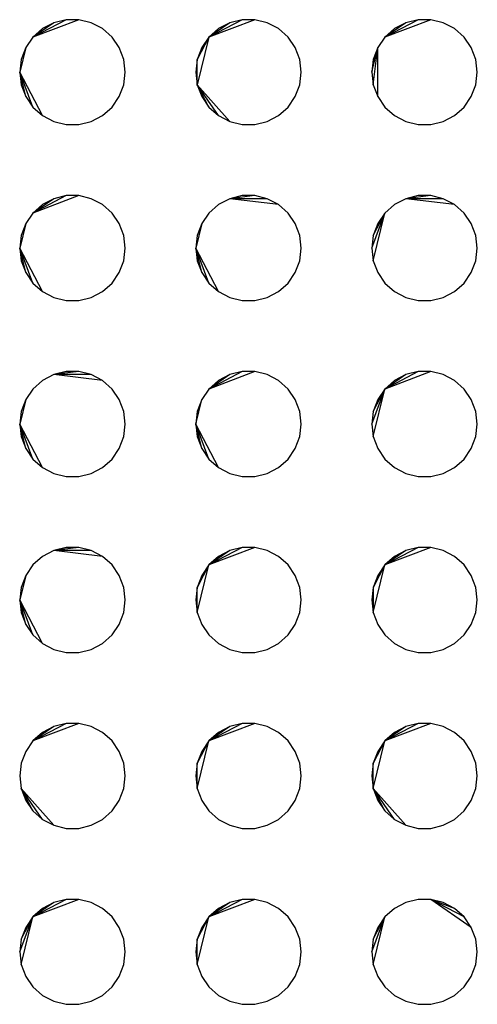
# Model space of a CAD drawing. Extents: x -270 to 272, y -152 to 146.
# Tile 26 of 256: x 64.78 to 67.38, y -51.26 to -45.67. Entities that reach past the tile are written whole.
import ezdxf

# ---------------------------------------------------------------- set-up
doc = ezdxf.new("R2010")
doc.units = 0
doc.layers.get('0').update_dxf_attribs({"linetype": 'CONTINUOUS'})

msp = doc.modelspace()

# ---------------------------------------------------------------- linework, layer by layer
for p, q in [((65.1137, -45.6672), (64.853, -45.7661)), ((65.0414, -45.6672), (64.853, -45.7661)), ((64.9711, -45.6845), (64.853, -45.7661)), ((64.9711, -45.6845), (64.9071, -45.7182)), ((65.0414, -45.6672), (64.9711, -45.6845)), ((65.1137, -45.6672), (65.0414, -45.6672)), ((65.1839, -45.6845), (65.1137, -45.6672)), ((65.2479, -45.7182), (65.1839, -45.6845)), ((66.1137, -45.6672), (65.853, -45.7661)), ((66.0414, -45.6672), (65.853, -45.7661)), ((65.9711, -45.6845), (65.853, -45.7661)), ((65.9711, -45.6845), (65.9071, -45.7182)), ((66.0414, -45.6672), (65.9711, -45.6845)), ((66.1137, -45.6672), (66.0414, -45.6672)), ((66.1839, -45.6845), (66.1137, -45.6672)), ((66.2479, -45.7182), (66.1839, -45.6845)), ((67.1137, -45.6672), (66.853, -45.7661)), ((67.0414, -45.6672), (66.853, -45.7661)), ((66.9711, -45.6845), (66.853, -45.7661)), ((66.9711, -45.6845), (66.9071, -45.7182)), ((67.0414, -45.6672), (66.9711, -45.6845)), ((67.1137, -45.6672), (67.0414, -45.6672)), ((67.1839, -45.6845), (67.1137, -45.6672)), ((67.2479, -45.7182), (67.1839, -45.6845)), ((64.853, -45.7661), (64.8119, -45.8256)), ((64.9071, -45.7182), (64.853, -45.7661)), ((65.3021, -45.7661), (65.2479, -45.7182)), ((65.3431, -45.8256), (65.3021, -45.7661)), ((65.853, -45.7661), (65.7862, -46.0368)), ((65.853, -45.7661), (65.7862, -45.8933)), ((65.853, -45.7661), (65.8119, -45.8256)), ((65.9071, -45.7182), (65.853, -45.7661)), ((66.3021, -45.7661), (66.2479, -45.7182)), ((66.3431, -45.8256), (66.3021, -45.7661)), ((66.853, -45.7661), (66.8119, -45.8256)), ((66.9071, -45.7182), (66.853, -45.7661)), ((67.3021, -45.7661), (67.2479, -45.7182)), ((67.3431, -45.8256), (67.3021, -45.7661)), ((64.8119, -45.8256), (64.7775, -45.9651)), ((64.8119, -45.8256), (64.7862, -45.8933)), ((65.3688, -45.8933), (65.3431, -45.8256)), ((65.8119, -45.8256), (65.7862, -45.8933)), ((66.3688, -45.8933), (66.3431, -45.8256)), ((66.7775, -45.9651), (66.8119, -45.8256)), ((66.8119, -45.8256), (66.7862, -45.8933)), ((66.7862, -46.0368), (66.8119, -45.8256)), ((66.8119, -46.1045), (66.8119, -45.8256)), ((67.3688, -45.8933), (67.3431, -45.8256)), ((64.7862, -45.8933), (64.7775, -45.9651)), ((65.3775, -45.9651), (65.3688, -45.8933)), ((65.7862, -45.8933), (65.7775, -45.9651)), ((65.7862, -46.0368), (65.7862, -45.8933)), ((66.3775, -45.9651), (66.3688, -45.8933)), ((66.7862, -45.8933), (66.7775, -45.9651)), ((67.3775, -45.9651), (67.3688, -45.8933)), ((64.7775, -45.9651), (64.7862, -46.0368)), ((64.9071, -46.2119), (64.7775, -45.9651)), ((64.853, -46.164), (64.7775, -45.9651)), ((64.8119, -46.1045), (64.7775, -45.9651)), ((65.3688, -46.0368), (65.3775, -45.9651)), ((65.7775, -45.9651), (65.7862, -46.0368)), ((66.3688, -46.0368), (66.3775, -45.9651)), ((66.7775, -45.9651), (66.7862, -46.0368)), ((67.3688, -46.0368), (67.3775, -45.9651)), ((64.7862, -46.0368), (64.8119, -46.1045)), ((65.3431, -46.1045), (65.3688, -46.0368)), ((65.7862, -46.0368), (65.8119, -46.1045)), ((65.9711, -46.2456), (65.7862, -46.0368)), ((65.9071, -46.2119), (65.7862, -46.0368)), ((65.853, -46.164), (65.7862, -46.0368)), ((66.3431, -46.1045), (66.3688, -46.0368)), ((66.7862, -46.0368), (66.8119, -46.1045)), ((67.3431, -46.1045), (67.3688, -46.0368)), ((64.8119, -46.1045), (64.853, -46.164)), ((65.3021, -46.164), (65.3431, -46.1045)), ((65.8119, -46.1045), (65.853, -46.164)), ((66.3021, -46.164), (66.3431, -46.1045)), ((66.8119, -46.1045), (66.853, -46.164)), ((67.3021, -46.164), (67.3431, -46.1045)), ((64.853, -46.164), (64.9071, -46.2119)), ((64.9071, -46.2119), (64.9711, -46.2456)), ((65.1839, -46.2456), (65.2479, -46.2119)), ((65.2479, -46.2119), (65.3021, -46.164)), ((65.853, -46.164), (65.9071, -46.2119)), ((65.9071, -46.2119), (65.9711, -46.2456)), ((66.1839, -46.2456), (66.2479, -46.2119)), ((66.2479, -46.2119), (66.3021, -46.164)), ((66.853, -46.164), (66.9071, -46.2119)), ((66.9071, -46.2119), (66.9711, -46.2456)), ((67.1839, -46.2456), (67.2479, -46.2119)), ((67.2479, -46.2119), (67.3021, -46.164)), ((64.9711, -46.2456), (65.0414, -46.2629)), ((65.0414, -46.2629), (65.1137, -46.2629)), ((65.1137, -46.2629), (65.1839, -46.2456)), ((65.9711, -46.2456), (66.0414, -46.2629)), ((66.0414, -46.2629), (66.1137, -46.2629)), ((66.1137, -46.2629), (66.1839, -46.2456)), ((66.9711, -46.2456), (67.0414, -46.2629)), ((67.0414, -46.2629), (67.1137, -46.2629)), ((67.1137, -46.2629), (67.1839, -46.2456)), ((65.1137, -46.6672), (64.853, -46.7661)), ((65.0414, -46.6672), (64.853, -46.7661)), ((65.0414, -46.6672), (64.9711, -46.6845)), ((65.1137, -46.6672), (65.0414, -46.6672)), ((65.1839, -46.6845), (65.1137, -46.6672)), ((66.0414, -46.6672), (65.9711, -46.6845)), ((66.1137, -46.6672), (65.9711, -46.6845)), ((66.1137, -46.6672), (66.0414, -46.6672)), ((66.1839, -46.6845), (66.1137, -46.6672)), ((67.0414, -46.6672), (66.9711, -46.6845)), ((67.1137, -46.6672), (66.9711, -46.6845)), ((67.1137, -46.6672), (67.0414, -46.6672)), ((67.1839, -46.6845), (67.1137, -46.6672)), ((64.9711, -46.6845), (64.853, -46.7661)), ((64.9071, -46.7182), (64.853, -46.7661)), ((64.9711, -46.6845), (64.9071, -46.7182)), ((65.2479, -46.7182), (65.1839, -46.6845)), ((65.3021, -46.7661), (65.2479, -46.7182)), ((65.9071, -46.7182), (65.853, -46.7661)), ((65.9711, -46.6845), (65.9071, -46.7182)), ((66.2479, -46.7182), (65.9711, -46.6845)), ((66.1839, -46.6845), (65.9711, -46.6845)), ((66.2479, -46.7182), (66.1839, -46.6845)), ((66.3021, -46.7661), (66.2479, -46.7182)), ((66.9071, -46.7182), (66.853, -46.7661)), ((66.9711, -46.6845), (66.9071, -46.7182)), ((67.2479, -46.7182), (66.9711, -46.6845)), ((67.1839, -46.6845), (66.9711, -46.6845)), ((67.2479, -46.7182), (67.1839, -46.6845)), ((67.3021, -46.7661), (67.2479, -46.7182)), ((64.853, -46.7661), (64.8119, -46.8256)), ((65.3431, -46.8256), (65.3021, -46.7661)), ((65.853, -46.7661), (65.8119, -46.8256)), ((66.3431, -46.8256), (66.3021, -46.7661)), ((66.7775, -46.9651), (66.853, -46.7661)), ((66.7862, -47.0368), (66.853, -46.7661)), ((66.7862, -46.8933), (66.853, -46.7661)), ((66.853, -46.7661), (66.8119, -46.8256)), ((67.3431, -46.8256), (67.3021, -46.7661)), ((64.8119, -46.8256), (64.7775, -46.9651)), ((64.8119, -46.8256), (64.7862, -46.8933)), ((65.3688, -46.8933), (65.3431, -46.8256)), ((65.8119, -46.8256), (65.7775, -46.9651)), ((65.8119, -46.8256), (65.7862, -46.8933)), ((66.3688, -46.8933), (66.3431, -46.8256)), ((66.8119, -46.8256), (66.7862, -46.8933)), ((67.3688, -46.8933), (67.3431, -46.8256)), ((64.7862, -46.8933), (64.7775, -46.9651)), ((65.3775, -46.9651), (65.3688, -46.8933)), ((65.7862, -46.8933), (65.7775, -46.9651)), ((66.3775, -46.9651), (66.3688, -46.8933)), ((66.7862, -46.8933), (66.7775, -46.9651)), ((67.3775, -46.9651), (67.3688, -46.8933)), ((64.7775, -46.9651), (64.7862, -47.0368)), ((64.9071, -47.2119), (64.7775, -46.9651)), ((64.853, -47.164), (64.7775, -46.9651)), ((64.8119, -47.1045), (64.7775, -46.9651)), ((65.3688, -47.0368), (65.3775, -46.9651)), ((65.7775, -46.9651), (65.7862, -47.0368)), ((65.9071, -47.2119), (65.7775, -46.9651)), ((65.853, -47.164), (65.7775, -46.9651)), ((65.8119, -47.1045), (65.7775, -46.9651)), ((66.3688, -47.0368), (66.3775, -46.9651)), ((66.7775, -46.9651), (66.7862, -47.0368)), ((67.3688, -47.0368), (67.3775, -46.9651)), ((64.7862, -47.0368), (64.8119, -47.1045)), ((65.3431, -47.1045), (65.3688, -47.0368)), ((65.7862, -47.0368), (65.8119, -47.1045)), ((66.3431, -47.1045), (66.3688, -47.0368)), ((66.7862, -47.0368), (66.8119, -47.1045)), ((67.3431, -47.1045), (67.3688, -47.0368)), ((64.8119, -47.1045), (64.853, -47.164)), ((65.3021, -47.164), (65.3431, -47.1045)), ((65.8119, -47.1045), (65.853, -47.164)), ((66.3021, -47.164), (66.3431, -47.1045)), ((66.8119, -47.1045), (66.853, -47.164)), ((67.3021, -47.164), (67.3431, -47.1045)), ((64.853, -47.164), (64.9071, -47.2119)), ((65.2479, -47.2119), (65.3021, -47.164)), ((65.853, -47.164), (65.9071, -47.2119)), ((66.2479, -47.2119), (66.3021, -47.164)), ((66.853, -47.164), (66.9071, -47.2119)), ((67.2479, -47.2119), (67.3021, -47.164)), ((64.9071, -47.2119), (64.9711, -47.2456)), ((65.1839, -47.2456), (65.2479, -47.2119)), ((65.9071, -47.2119), (65.9711, -47.2456)), ((66.1839, -47.2456), (66.2479, -47.2119)), ((66.9071, -47.2119), (66.9711, -47.2456)), ((67.1839, -47.2456), (67.2479, -47.2119)), ((64.9711, -47.2456), (65.0414, -47.2629)), ((65.0414, -47.2629), (65.1137, -47.2629)), ((65.1137, -47.2629), (65.1839, -47.2456)), ((65.9711, -47.2456), (66.0414, -47.2629)), ((66.0414, -47.2629), (66.1137, -47.2629)), ((66.1137, -47.2629), (66.1839, -47.2456)), ((66.9711, -47.2456), (67.0414, -47.2629)), ((67.0414, -47.2629), (67.1137, -47.2629)), ((67.1137, -47.2629), (67.1839, -47.2456)), ((65.0414, -47.6672), (64.9711, -47.6845)), ((65.1137, -47.6672), (64.9711, -47.6845)), ((65.1137, -47.6672), (65.0414, -47.6672)), ((65.1839, -47.6845), (65.1137, -47.6672)), ((66.1137, -47.6672), (65.853, -47.7661)), ((66.0414, -47.6672), (65.853, -47.7661)), ((66.0414, -47.6672), (65.9711, -47.6845)), ((66.1137, -47.6672), (66.0414, -47.6672)), ((66.1839, -47.6845), (66.1137, -47.6672)), ((67.1137, -47.6672), (66.853, -47.7661)), ((67.0414, -47.6672), (66.853, -47.7661)), ((67.0414, -47.6672), (66.9711, -47.6845)), ((67.1137, -47.6672), (67.0414, -47.6672)), ((67.1839, -47.6845), (67.1137, -47.6672)), ((64.9071, -47.7182), (64.853, -47.7661)), ((64.9711, -47.6845), (64.9071, -47.7182)), ((65.2479, -47.7182), (64.9711, -47.6845)), ((65.1839, -47.6845), (64.9711, -47.6845)), ((65.2479, -47.7182), (65.1839, -47.6845)), ((65.3021, -47.7661), (65.2479, -47.7182)), ((65.9711, -47.6845), (65.853, -47.7661)), ((65.9071, -47.7182), (65.853, -47.7661)), ((65.9711, -47.6845), (65.9071, -47.7182)), ((66.2479, -47.7182), (66.1839, -47.6845)), ((66.3021, -47.7661), (66.2479, -47.7182)), ((66.9711, -47.6845), (66.853, -47.7661)), ((66.9071, -47.7182), (66.853, -47.7661)), ((66.9711, -47.6845), (66.9071, -47.7182)), ((67.2479, -47.7182), (67.1839, -47.6845)), ((67.3021, -47.7661), (67.2479, -47.7182)), ((64.853, -47.7661), (64.8119, -47.8256)), ((65.3431, -47.8256), (65.3021, -47.7661)), ((65.853, -47.7661), (65.8119, -47.8256)), ((66.3431, -47.8256), (66.3021, -47.7661)), ((66.7775, -47.9651), (66.853, -47.7661)), ((66.7862, -48.0368), (66.853, -47.7661)), ((66.7862, -47.8933), (66.853, -47.7661)), ((66.853, -47.7661), (66.8119, -47.8256)), ((67.3431, -47.8256), (67.3021, -47.7661)), ((64.8119, -47.8256), (64.7775, -47.9651)), ((64.8119, -47.8256), (64.7862, -47.8933)), ((65.3688, -47.8933), (65.3431, -47.8256)), ((65.7775, -47.9651), (65.8119, -47.8256)), ((65.8119, -47.8256), (65.7862, -47.8933)), ((66.3688, -47.8933), (66.3431, -47.8256)), ((66.8119, -47.8256), (66.7862, -47.8933)), ((67.3688, -47.8933), (67.3431, -47.8256)), ((64.7862, -47.8933), (64.7775, -47.9651)), ((65.3775, -47.9651), (65.3688, -47.8933)), ((65.7862, -47.8933), (65.7775, -47.9651)), ((66.3775, -47.9651), (66.3688, -47.8933)), ((66.7862, -47.8933), (66.7775, -47.9651)), ((67.3775, -47.9651), (67.3688, -47.8933)), ((64.7775, -47.9651), (64.7862, -48.0368)), ((64.9071, -48.2119), (64.7775, -47.9651)), ((64.853, -48.164), (64.7775, -47.9651)), ((64.8119, -48.1045), (64.7775, -47.9651)), ((65.3688, -48.0368), (65.3775, -47.9651)), ((65.7775, -47.9651), (65.7862, -48.0368)), ((65.9071, -48.2119), (65.7775, -47.9651)), ((65.853, -48.164), (65.7775, -47.9651)), ((65.8119, -48.1045), (65.7775, -47.9651)), ((66.3688, -48.0368), (66.3775, -47.9651)), ((66.7775, -47.9651), (66.7862, -48.0368)), ((67.3688, -48.0368), (67.3775, -47.9651)), ((64.7862, -48.0368), (64.8119, -48.1045)), ((65.3431, -48.1045), (65.3688, -48.0368)), ((65.7862, -48.0368), (65.8119, -48.1045)), ((66.3431, -48.1045), (66.3688, -48.0368)), ((66.7862, -48.0368), (66.8119, -48.1045)), ((67.3431, -48.1045), (67.3688, -48.0368)), ((64.8119, -48.1045), (64.853, -48.164)), ((65.3021, -48.164), (65.3431, -48.1045)), ((65.8119, -48.1045), (65.853, -48.164)), ((66.3021, -48.164), (66.3431, -48.1045)), ((66.8119, -48.1045), (66.853, -48.164)), ((67.3021, -48.164), (67.3431, -48.1045)), ((64.853, -48.164), (64.9071, -48.2119)), ((65.2479, -48.2119), (65.3021, -48.164)), ((65.853, -48.164), (65.9071, -48.2119)), ((66.2479, -48.2119), (66.3021, -48.164)), ((66.853, -48.164), (66.9071, -48.2119)), ((67.2479, -48.2119), (67.3021, -48.164)), ((64.9071, -48.2119), (64.9711, -48.2456)), ((65.1839, -48.2456), (65.2479, -48.2119)), ((65.9071, -48.2119), (65.9711, -48.2456)), ((66.1839, -48.2456), (66.2479, -48.2119)), ((66.9071, -48.2119), (66.9711, -48.2456)), ((67.1839, -48.2456), (67.2479, -48.2119)), ((64.9711, -48.2456), (65.0414, -48.2629)), ((65.0414, -48.2629), (65.1137, -48.2629)), ((65.1137, -48.2629), (65.1839, -48.2456)), ((65.9711, -48.2456), (66.0414, -48.2629)), ((66.0414, -48.2629), (66.1137, -48.2629)), ((66.1137, -48.2629), (66.1839, -48.2456)), ((66.9711, -48.2456), (67.0414, -48.2629)), ((67.0414, -48.2629), (67.1137, -48.2629)), ((67.1137, -48.2629), (67.1839, -48.2456)), ((65.0414, -48.6672), (64.9711, -48.6845)), ((65.1137, -48.6672), (64.9711, -48.6845)), ((65.1137, -48.6672), (65.0414, -48.6672)), ((65.1839, -48.6845), (65.1137, -48.6672)), ((66.1137, -48.6672), (65.853, -48.7661)), ((66.0414, -48.6672), (65.853, -48.7661)), ((66.0414, -48.6672), (65.9711, -48.6845)), ((66.1137, -48.6672), (66.0414, -48.6672)), ((66.1839, -48.6845), (66.1137, -48.6672)), ((67.1137, -48.6672), (66.853, -48.7661)), ((67.0414, -48.6672), (66.853, -48.7661)), ((67.0414, -48.6672), (66.9711, -48.6845)), ((67.1137, -48.6672), (67.0414, -48.6672)), ((67.1839, -48.6845), (67.1137, -48.6672)), ((64.9071, -48.7182), (64.853, -48.7661)), ((64.9711, -48.6845), (64.9071, -48.7182)), ((65.2479, -48.7182), (64.9711, -48.6845)), ((65.1839, -48.6845), (64.9711, -48.6845)), ((65.2479, -48.7182), (65.1839, -48.6845)), ((65.3021, -48.7661), (65.2479, -48.7182)), ((65.9711, -48.6845), (65.853, -48.7661)), ((65.9071, -48.7182), (65.853, -48.7661)), ((65.9711, -48.6845), (65.9071, -48.7182)), ((66.2479, -48.7182), (66.1839, -48.6845)), ((66.3021, -48.7661), (66.2479, -48.7182)), ((66.9711, -48.6845), (66.853, -48.7661)), ((66.9071, -48.7182), (66.853, -48.7661)), ((66.9711, -48.6845), (66.9071, -48.7182)), ((67.2479, -48.7182), (67.1839, -48.6845)), ((67.3021, -48.7661), (67.2479, -48.7182)), ((64.853, -48.7661), (64.8119, -48.8256)), ((65.3431, -48.8256), (65.3021, -48.7661)), ((65.7862, -49.0368), (65.853, -48.7661)), ((65.853, -48.7661), (65.7862, -48.8933)), ((65.853, -48.7661), (65.8119, -48.8256)), ((66.3431, -48.8256), (66.3021, -48.7661)), ((66.7862, -49.0368), (66.853, -48.7661)), ((66.853, -48.7661), (66.7862, -48.8933)), ((66.853, -48.7661), (66.8119, -48.8256)), ((67.3431, -48.8256), (67.3021, -48.7661)), ((64.8119, -48.8256), (64.7775, -48.9651)), ((64.8119, -48.8256), (64.7862, -48.8933)), ((65.3688, -48.8933), (65.3431, -48.8256)), ((65.8119, -48.8256), (65.7862, -48.8933)), ((66.3688, -48.8933), (66.3431, -48.8256)), ((66.8119, -48.8256), (66.7862, -48.8933)), ((67.3688, -48.8933), (67.3431, -48.8256)), ((64.7862, -48.8933), (64.7775, -48.9651)), ((65.3775, -48.9651), (65.3688, -48.8933)), ((65.7862, -48.8933), (65.7775, -48.9651)), ((65.7862, -49.0368), (65.7862, -48.8933)), ((66.3775, -48.9651), (66.3688, -48.8933)), ((66.7862, -48.8933), (66.7775, -48.9651)), ((66.7862, -48.8933), (66.7862, -49.0368)), ((67.3775, -48.9651), (67.3688, -48.8933)), ((64.7775, -48.9651), (64.7862, -49.0368)), ((64.9071, -49.2119), (64.7775, -48.9651)), ((64.853, -49.164), (64.7775, -48.9651)), ((64.8119, -49.1045), (64.7775, -48.9651)), ((65.3688, -49.0368), (65.3775, -48.9651)), ((65.7775, -48.9651), (65.7862, -49.0368)), ((66.3688, -49.0368), (66.3775, -48.9651)), ((66.7775, -48.9651), (66.7862, -49.0368)), ((67.3688, -49.0368), (67.3775, -48.9651)), ((64.7862, -49.0368), (64.8119, -49.1045)), ((65.3431, -49.1045), (65.3688, -49.0368)), ((65.7862, -49.0368), (65.8119, -49.1045)), ((66.3431, -49.1045), (66.3688, -49.0368)), ((66.7862, -49.0368), (66.8119, -49.1045)), ((67.3431, -49.1045), (67.3688, -49.0368)), ((64.8119, -49.1045), (64.853, -49.164)), ((65.3021, -49.164), (65.3431, -49.1045)), ((65.8119, -49.1045), (65.853, -49.164)), ((66.3021, -49.164), (66.3431, -49.1045)), ((66.8119, -49.1045), (66.853, -49.164)), ((67.3021, -49.164), (67.3431, -49.1045)), ((64.853, -49.164), (64.9071, -49.2119)), ((65.2479, -49.2119), (65.3021, -49.164)), ((65.853, -49.164), (65.9071, -49.2119)), ((66.2479, -49.2119), (66.3021, -49.164)), ((66.853, -49.164), (66.9071, -49.2119)), ((67.2479, -49.2119), (67.3021, -49.164)), ((64.9071, -49.2119), (64.9711, -49.2456)), ((65.1839, -49.2456), (65.2479, -49.2119)), ((65.9071, -49.2119), (65.9711, -49.2456)), ((66.1839, -49.2456), (66.2479, -49.2119)), ((66.9071, -49.2119), (66.9711, -49.2456)), ((67.1839, -49.2456), (67.2479, -49.2119)), ((64.9711, -49.2456), (65.0414, -49.2629)), ((65.0414, -49.2629), (65.1137, -49.2629)), ((65.1137, -49.2629), (65.1839, -49.2456)), ((65.9711, -49.2456), (66.0414, -49.2629)), ((66.0414, -49.2629), (66.1137, -49.2629)), ((66.1137, -49.2629), (66.1839, -49.2456)), ((66.9711, -49.2456), (67.0414, -49.2629)), ((67.0414, -49.2629), (67.1137, -49.2629)), ((67.1137, -49.2629), (67.1839, -49.2456)), ((65.1137, -49.6672), (64.853, -49.7661)), ((65.0414, -49.6672), (64.853, -49.7661)), ((64.9711, -49.6845), (64.853, -49.7661)), ((64.9711, -49.6845), (64.9071, -49.7182)), ((65.0414, -49.6672), (64.9711, -49.6845)), ((65.1137, -49.6672), (65.0414, -49.6672)), ((65.1839, -49.6845), (65.1137, -49.6672)), ((65.2479, -49.7182), (65.1839, -49.6845)), ((66.1137, -49.6672), (65.853, -49.7661)), ((66.0414, -49.6672), (65.853, -49.7661)), ((65.9711, -49.6845), (65.853, -49.7661)), ((65.9711, -49.6845), (65.9071, -49.7182)), ((66.0414, -49.6672), (65.9711, -49.6845)), ((66.1137, -49.6672), (66.0414, -49.6672)), ((66.1839, -49.6845), (66.1137, -49.6672)), ((66.2479, -49.7182), (66.1839, -49.6845)), ((67.1137, -49.6672), (66.853, -49.7661)), ((67.0414, -49.6672), (66.853, -49.7661)), ((66.9711, -49.6845), (66.853, -49.7661)), ((66.9711, -49.6845), (66.9071, -49.7182)), ((67.0414, -49.6672), (66.9711, -49.6845)), ((67.1137, -49.6672), (67.0414, -49.6672)), ((67.1839, -49.6845), (67.1137, -49.6672)), ((67.2479, -49.7182), (67.1839, -49.6845)), ((64.9071, -49.7182), (64.853, -49.7661)), ((65.3021, -49.7661), (65.2479, -49.7182)), ((65.9071, -49.7182), (65.853, -49.7661)), ((66.3021, -49.7661), (66.2479, -49.7182)), ((66.9071, -49.7182), (66.853, -49.7661)), ((67.3021, -49.7661), (67.2479, -49.7182)), ((64.853, -49.7661), (64.8119, -49.8256)), ((65.3431, -49.8256), (65.3021, -49.7661)), ((65.7862, -50.0368), (65.853, -49.7661)), ((65.853, -49.7661), (65.7862, -49.8933)), ((65.853, -49.7661), (65.8119, -49.8256)), ((66.3431, -49.8256), (66.3021, -49.7661)), ((66.7862, -50.0368), (66.853, -49.7661)), ((66.853, -49.7661), (66.7862, -49.8933)), ((66.853, -49.7661), (66.8119, -49.8256)), ((67.3431, -49.8256), (67.3021, -49.7661)), ((64.8119, -49.8256), (64.7862, -49.8933)), ((65.3688, -49.8933), (65.3431, -49.8256)), ((65.8119, -49.8256), (65.7862, -49.8933)), ((66.3688, -49.8933), (66.3431, -49.8256)), ((66.8119, -49.8256), (66.7862, -49.8933)), ((67.3688, -49.8933), (67.3431, -49.8256)), ((64.7862, -49.8933), (64.7775, -49.9651)), ((65.3775, -49.9651), (65.3688, -49.8933)), ((65.7862, -49.8933), (65.7775, -49.9651)), ((65.7862, -50.0368), (65.7862, -49.8933)), ((66.3775, -49.9651), (66.3688, -49.8933)), ((66.7862, -49.8933), (66.7775, -49.9651)), ((66.7862, -50.0368), (66.7862, -49.8933)), ((67.3775, -49.9651), (67.3688, -49.8933)), ((64.7775, -49.9651), (64.7862, -50.0368)), ((65.3688, -50.0368), (65.3775, -49.9651)), ((65.7775, -49.9651), (65.7862, -50.0368)), ((66.3688, -50.0368), (66.3775, -49.9651)), ((66.7775, -49.9651), (66.7862, -50.0368)), ((67.3688, -50.0368), (67.3775, -49.9651)), ((64.7862, -50.0368), (64.8119, -50.1045)), ((64.9711, -50.2456), (64.7862, -50.0368)), ((64.9071, -50.2119), (64.7862, -50.0368)), ((64.853, -50.164), (64.7862, -50.0368)), ((65.3431, -50.1045), (65.3688, -50.0368)), ((65.7862, -50.0368), (65.8119, -50.1045)), ((66.3431, -50.1045), (66.3688, -50.0368)), ((66.7862, -50.0368), (66.8119, -50.1045)), ((66.9711, -50.2456), (66.7862, -50.0368)), ((66.9071, -50.2119), (66.7862, -50.0368)), ((66.853, -50.164), (66.7862, -50.0368)), ((67.3431, -50.1045), (67.3688, -50.0368)), ((64.8119, -50.1045), (64.853, -50.164)), ((65.3021, -50.164), (65.3431, -50.1045)), ((65.8119, -50.1045), (65.853, -50.164)), ((66.3021, -50.164), (66.3431, -50.1045)), ((66.8119, -50.1045), (66.853, -50.164)), ((67.3021, -50.164), (67.3431, -50.1045)), ((64.853, -50.164), (64.9071, -50.2119)), ((65.2479, -50.2119), (65.3021, -50.164)), ((65.853, -50.164), (65.9071, -50.2119)), ((66.2479, -50.2119), (66.3021, -50.164)), ((66.853, -50.164), (66.9071, -50.2119)), ((67.2479, -50.2119), (67.3021, -50.164)), ((64.9071, -50.2119), (64.9711, -50.2456)), ((64.9711, -50.2456), (65.0414, -50.2629)), ((65.1137, -50.2629), (65.1839, -50.2456)), ((65.1839, -50.2456), (65.2479, -50.2119)), ((65.9071, -50.2119), (65.9711, -50.2456)), ((65.9711, -50.2456), (66.0414, -50.2629)), ((66.1137, -50.2629), (66.1839, -50.2456)), ((66.1839, -50.2456), (66.2479, -50.2119)), ((66.9071, -50.2119), (66.9711, -50.2456)), ((66.9711, -50.2456), (67.0414, -50.2629)), ((67.1137, -50.2629), (67.1839, -50.2456)), ((67.1839, -50.2456), (67.2479, -50.2119)), ((65.0414, -50.2629), (65.1137, -50.2629)), ((66.0414, -50.2629), (66.1137, -50.2629)), ((67.0414, -50.2629), (67.1137, -50.2629)), ((65.1137, -50.6672), (64.853, -50.7661)), ((65.0414, -50.6672), (64.853, -50.7661)), ((64.9711, -50.6845), (64.853, -50.7661)), ((64.9711, -50.6845), (64.9071, -50.7182)), ((65.0414, -50.6672), (64.9711, -50.6845)), ((65.1137, -50.6672), (65.0414, -50.6672)), ((65.1839, -50.6845), (65.1137, -50.6672)), ((65.2479, -50.7182), (65.1839, -50.6845)), ((66.1137, -50.6672), (65.853, -50.7661)), ((66.0414, -50.6672), (65.853, -50.7661)), ((65.9711, -50.6845), (65.853, -50.7661)), ((65.9711, -50.6845), (65.9071, -50.7182)), ((66.0414, -50.6672), (65.9711, -50.6845)), ((66.1137, -50.6672), (66.0414, -50.6672)), ((66.1839, -50.6845), (66.1137, -50.6672)), ((66.2479, -50.7182), (66.1839, -50.6845)), ((66.9711, -50.6845), (66.9071, -50.7182)), ((67.0414, -50.6672), (66.9711, -50.6845)), ((67.1137, -50.6672), (67.0414, -50.6672)), ((67.1839, -50.6845), (67.1137, -50.6672)), ((67.3431, -50.8256), (67.1137, -50.6672)), ((67.2479, -50.7182), (67.1137, -50.6672)), ((67.3021, -50.7661), (67.1137, -50.6672)), ((67.2479, -50.7182), (67.1839, -50.6845)), ((64.9071, -50.7182), (64.853, -50.7661)), ((65.3021, -50.7661), (65.2479, -50.7182)), ((65.9071, -50.7182), (65.853, -50.7661)), ((66.3021, -50.7661), (66.2479, -50.7182)), ((66.9071, -50.7182), (66.853, -50.7661)), ((67.3021, -50.7661), (67.2479, -50.7182)), ((64.7775, -50.9651), (64.853, -50.7661)), ((64.7862, -51.0368), (64.853, -50.7661)), ((64.7862, -50.8933), (64.853, -50.7661)), ((64.853, -50.7661), (64.8119, -50.8256)), ((65.3431, -50.8256), (65.3021, -50.7661)), ((65.7862, -51.0368), (65.853, -50.7661)), ((65.853, -50.7661), (65.7862, -50.8933)), ((65.853, -50.7661), (65.8119, -50.8256)), ((66.3431, -50.8256), (66.3021, -50.7661)), ((66.7775, -50.9651), (66.853, -50.7661)), ((66.7862, -51.0368), (66.853, -50.7661)), ((66.7862, -50.8933), (66.853, -50.7661)), ((66.853, -50.7661), (66.8119, -50.8256)), ((67.3431, -50.8256), (67.3021, -50.7661)), ((64.8119, -50.8256), (64.7862, -50.8933)), ((65.3688, -50.8933), (65.3431, -50.8256)), ((65.8119, -50.8256), (65.7862, -50.8933)), ((66.3688, -50.8933), (66.3431, -50.8256)), ((66.8119, -50.8256), (66.7862, -50.8933)), ((67.3688, -50.8933), (67.3431, -50.8256)), ((64.7862, -50.8933), (64.7775, -50.9651)), ((65.3775, -50.9651), (65.3688, -50.8933)), ((65.7862, -50.8933), (65.7775, -50.9651)), ((65.7862, -51.0368), (65.7862, -50.8933)), ((66.3775, -50.9651), (66.3688, -50.8933)), ((66.7862, -50.8933), (66.7775, -50.9651)), ((67.3775, -50.9651), (67.3688, -50.8933)), ((64.7775, -50.9651), (64.7862, -51.0368)), ((65.3688, -51.0368), (65.3775, -50.9651)), ((65.7775, -50.9651), (65.7862, -51.0368)), ((66.3688, -51.0368), (66.3775, -50.9651)), ((66.7775, -50.9651), (66.7862, -51.0368)), ((67.3688, -51.0368), (67.3775, -50.9651)), ((64.7862, -51.0368), (64.8119, -51.1045)), ((65.3431, -51.1045), (65.3688, -51.0368)), ((65.7862, -51.0368), (65.8119, -51.1045)), ((66.3431, -51.1045), (66.3688, -51.0368)), ((66.7862, -51.0368), (66.8119, -51.1045)), ((67.3431, -51.1045), (67.3688, -51.0368)), ((64.8119, -51.1045), (64.853, -51.164)), ((65.3021, -51.164), (65.3431, -51.1045)), ((65.8119, -51.1045), (65.853, -51.164)), ((66.3021, -51.164), (66.3431, -51.1045)), ((66.8119, -51.1045), (66.853, -51.164)), ((67.3021, -51.164), (67.3431, -51.1045)), ((64.853, -51.164), (64.9071, -51.2119)), ((65.2479, -51.2119), (65.3021, -51.164)), ((65.853, -51.164), (65.9071, -51.2119)), ((66.2479, -51.2119), (66.3021, -51.164)), ((66.853, -51.164), (66.9071, -51.2119)), ((67.2479, -51.2119), (67.3021, -51.164)), ((64.9071, -51.2119), (64.9711, -51.2456)), ((64.9711, -51.2456), (65.0414, -51.2629)), ((65.1137, -51.2629), (65.1839, -51.2456)), ((65.1839, -51.2456), (65.2479, -51.2119)), ((65.9071, -51.2119), (65.9711, -51.2456)), ((65.9711, -51.2456), (66.0414, -51.2629)), ((66.1137, -51.2629), (66.1839, -51.2456)), ((66.1839, -51.2456), (66.2479, -51.2119)), ((66.9071, -51.2119), (66.9711, -51.2456)), ((66.9711, -51.2456), (67.0414, -51.2629)), ((67.1137, -51.2629), (67.1839, -51.2456)), ((67.1839, -51.2456), (67.2479, -51.2119)), ((65.0414, -51.2629), (65.1137, -51.2629)), ((66.0414, -51.2629), (66.1137, -51.2629)), ((67.0414, -51.2629), (67.1137, -51.2629))]:
    msp.add_line(p, q)

doc.saveas('drawing.dxf')
